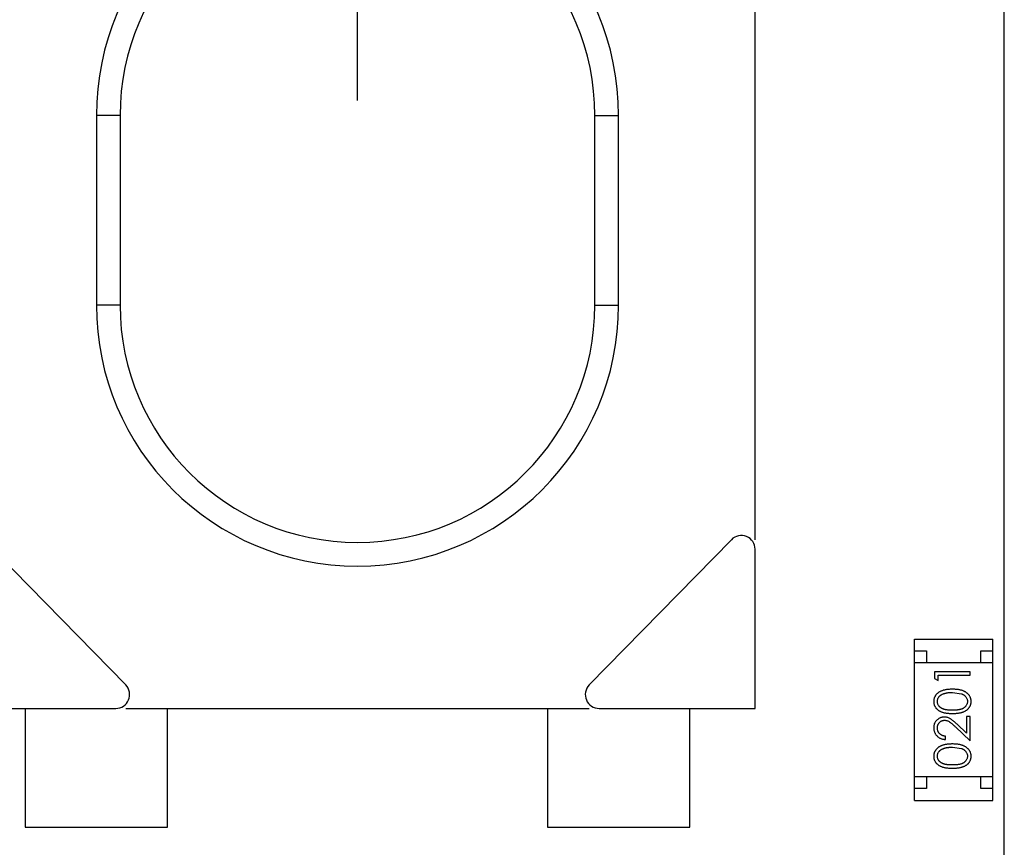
# Model space of a CAD drawing. Header units: millimetres. Extents: x -1 to 131, y 28 to 92.
# Tile 37 of 41: x 122.31 to 126.46, y 55.98 to 59.47. Entities that reach past the tile are written whole.
import ezdxf

# ---------------------------------------------------------------- set-up
doc = ezdxf.new("R2010")
doc.units = ezdxf.units.MM
doc.header["$LTSCALE"] = 1.21
doc.header["$MEASUREMENT"] = 0
doc.header["$PDMODE"] = 3
doc.header["$PDSIZE"] = 0.3125
doc.layers.get('0').update_dxf_attribs({"linetype": 'CONTINUOUS'})
doc.layers.get('DEFPOINTS').update_dxf_attribs({"linetype": 'CONTINUOUS'})
doc.layers.add('Dim', color=3, linetype='CONTINUOUS', lineweight=25)
doc.styles.get("Standard").update_dxf_attribs({"font": 'txt', "width": 0.8})
doc.dimstyles.get("Standard").update_dxf_attribs({"dimtxt": 0.15625, "dimasz": 0.1875, "dimexe": 0.125, "dimexo": 0.0625, "dimgap": 0.09, "dimtad": 0, "dimtih": 1, "dimtoh": 1, "dimzin": 4, "dimdsep": 46, "dimtxsty": 'Standard', "dimblk": '_FILLED', "dimblk1": '_FILLED', "dimblk2": '_FILLED', "dimcen": 0.09, "dimazin": 1, "dimtp": 0.01, "dimtm": 0.01, "dimtfac": 1, "dimtofl": 0, "dimtmove": 0, "dimatfit": 3, "dimldrblk": '_FILLED', "dimfxl": 1, "dimtolj": 1, "dimtzin": 4, "dimarcsym": 0})

# ---------------------------------------------------------------- blocks, each defined once
blk = doc.blocks.new('_FILLED')
at = {"color": 0, "linetype": 'ByBlock'}
blk.add_solid([(0, 0), (-1, 0.1667), (-1, -0.1667)], dxfattribs=at)
blk = doc.blocks.new('*D24')
at = {"color": 0, "linetype": 'ByBlock', "lineweight": -2}
for p, q in [((102.1848, 59.1277), (102.1848, 69.0592)), ((123.7348, 59.1277), (123.7348, 69.0592)), ((102.1848, 68.9342), (111.4032, 68.9342)), ((123.7348, 68.9342), (114.5165, 68.9342))]:
    blk.add_line(p, q, dxfattribs=at)
at = {"layer": 'DEFPOINTS', "color": 0, "linetype": 'ByBlock'}
for p in [(102.1848, 59.0652), (123.7348, 59.0652)]:
    blk.add_point(p, dxfattribs=at)
at = {"color": 0, "linetype": 'ByBlock', "lineweight": -2, "rotation": 180}
blk.add_blockref('_FILLED', (102.1848, 68.9342), dxfattribs=at)
at = {"color": 0, "linetype": 'ByBlock', "lineweight": -2}
blk.add_blockref('_FILLED', (123.7348, 68.9342), dxfattribs=at)
at = {"color": 0, "linetype": 'ByBlock', "lineweight": -2, "insert": (112.9598, 68.9342), "char_height": 1, "attachment_point": 5}
blk.add_mtext('\\A1;21.55', dxfattribs=at)
blk = doc.blocks.new('*D25')
at = {"color": 0, "linetype": 'ByBlock', "lineweight": -2}
for p, q in [((99.4598, 55.5277), (99.4598, 71.01)), ((126.4597, 55.5277), (126.4597, 71.01)), ((99.4598, 70.885), (111.4031, 70.885)), ((126.4597, 70.885), (114.5164, 70.885))]:
    blk.add_line(p, q, dxfattribs=at)
at = {"layer": 'DEFPOINTS', "color": 0, "linetype": 'ByBlock'}
for p in [(99.4598, 55.4652), (126.4597, 55.4652)]:
    blk.add_point(p, dxfattribs=at)
at = {"color": 0, "linetype": 'ByBlock', "lineweight": -2, "rotation": 180}
blk.add_blockref('_FILLED', (99.4598, 70.885), dxfattribs=at)
at = {"color": 0, "linetype": 'ByBlock', "lineweight": -2}
blk.add_blockref('_FILLED', (126.4597, 70.885), dxfattribs=at)
at = {"color": 0, "linetype": 'ByBlock', "lineweight": -2, "insert": (112.9597, 70.885), "char_height": 1, "attachment_point": 5}
blk.add_mtext('\\A1;27.00', dxfattribs=at)

msp = doc.modelspace()

# ---------------------------------------------------------------- linework, layer by layer
at = {"color": 7, "linetype": 'Continuous'}
for p, q in [((125.4098, 57.2767), (125.4098, 60.0537)), ((122.6348, 59.0652), (122.6348, 58.2652)), ((122.7348, 59.0652), (122.6348, 59.0652)), ((122.7348, 59.0652), (122.7348, 58.2652)), ((124.7348, 59.0652), (124.8348, 59.0652)), ((124.7348, 58.2652), (124.7348, 59.0652)), ((124.8348, 58.2652), (124.8348, 59.0652)), ((122.7348, 58.2652), (122.6348, 58.2652)), ((124.7348, 58.2652), (124.8348, 58.2652)), ((122.7585, 56.6641), (122.1597, 57.2767)), ((125.31, 57.2767), (124.7111, 56.6641)), ((125.4098, 56.5652), (125.4098, 57.236)), ((126.0814, 56.8574), (126.4114, 56.8574)), ((126.0814, 56.1774), (126.0814, 56.8574)), ((126.4114, 56.1774), (126.4114, 56.8574)), ((126.0814, 56.8074), (126.1314, 56.8074)), ((126.1314, 56.8074), (126.1314, 56.7574)), ((126.3614, 56.8074), (126.4114, 56.8074)), ((126.3614, 56.7574), (126.3614, 56.8074)), ((126.4114, 56.7574), (126.0814, 56.7574)), ((126.3161, 56.7192), (126.1661, 56.7192)), ((126.1661, 56.7192), (126.1661, 56.6915)), ((126.1815, 56.7057), (126.3161, 56.7057)), ((126.1815, 56.6827), (126.1815, 56.7057)), ((126.3161, 56.7057), (126.3161, 56.7192)), ((126.1661, 56.6915), (126.1815, 56.6827)), ((126.2411, 56.6327), (126.2788, 56.627)), ((122.0598, 56.5652), (122.7169, 56.5652)), ((122.3348, 56.5652), (122.3348, 56.0652)), ((122.7585, 56.5652), (124.7111, 56.5652)), ((122.9348, 56.0652), (122.9348, 56.5652)), ((124.5348, 56.5652), (124.5348, 56.0652)), ((124.7527, 56.5652), (125.4098, 56.5652)), ((125.1348, 56.0652), (125.1348, 56.5652)), ((126.3007, 56.4609), (126.2607, 56.4985)), ((126.3161, 56.5307), (126.3007, 56.5307)), ((126.3007, 56.5307), (126.3007, 56.4609)), ((126.3161, 56.4288), (126.3161, 56.5307)), ((126.254, 56.487), (126.3161, 56.4288)), ((126.2123, 56.4346), (126.2123, 56.448)), ((126.2411, 56.4019), (126.2788, 56.3962)), ((126.4114, 56.2774), (126.0814, 56.2774)), ((126.1314, 56.2774), (126.1314, 56.2274)), ((126.3614, 56.2274), (126.3614, 56.2774)), ((126.1314, 56.2274), (126.0814, 56.2274)), ((126.4114, 56.2274), (126.3614, 56.2274)), ((126.0814, 56.1774), (126.4114, 56.1774)), ((122.3348, 56.0652), (122.9348, 56.0652)), ((124.5348, 56.0652), (125.1348, 56.0652))]:
    msp.add_line(p, q, dxfattribs=at)
for centre, radius, start, end in [((123.7348, 59.0652), 1.1, 0, 180), ((123.7348, 59.0652), 1, 0, 180), ((123.7348, 58.2652), 1.1, 180, 0), ((123.7348, 58.2652), 1, 180, 0), ((125.3516, 57.236), 0.0582, 0, 135.6486), ((122.7169, 56.6234), 0.0582, 270, 44.3514), ((124.7527, 56.6234), 0.0582, 135.6486, 270)]:
    msp.add_arc(centre, radius, start, end, dxfattribs=at)
for points, knots in [([(126.2412, 56.6461), (126.2389, 56.6461), (126.2344, 56.646), (126.2278, 56.6458), (126.2216, 56.6452), (126.2158, 56.6445), (126.2103, 56.6435), (126.2052, 56.6424), (126.2004, 56.6409), (126.196, 56.6394), (126.1919, 56.6375), (126.1881, 56.6356), (126.1845, 56.6335), (126.1812, 56.6313), (126.1782, 56.6288), (126.1754, 56.6263), (126.1729, 56.6236), (126.1707, 56.6207), (126.1687, 56.6177), (126.167, 56.6146), (126.1655, 56.6114), (126.1643, 56.6082), (126.1634, 56.6049), (126.1627, 56.6014), (126.1623, 56.5979), (126.1623, 56.5955), (126.1623, 56.5944)], [0, 0, 0, 0, 0.065278, 0.127205, 0.186168, 0.241675, 0.294115, 0.343609, 0.390387, 0.434463, 0.476646, 0.517002, 0.555936, 0.593716, 0.630057, 0.665601, 0.700745, 0.734917, 0.768681, 0.802087, 0.834849, 0.867433, 0.900138, 0.932806, 0.966212, 1, 1, 1, 1]), ([(126.1777, 56.5948), (126.1777, 56.5964), (126.1779, 56.5997), (126.1791, 56.6046), (126.1813, 56.6092), (126.1836, 56.613), (126.1859, 56.6159), (126.1879, 56.6179), (126.1901, 56.6199), (126.1926, 56.6217), (126.1953, 56.6233), (126.1983, 56.6249), (126.2015, 56.6264), (126.2049, 56.6277), (126.2086, 56.6288), (126.2125, 56.6299), (126.2166, 56.6307), (126.221, 56.6315), (126.2257, 56.632), (126.2306, 56.6324), (126.2358, 56.6326), (126.2393, 56.6326), (126.2411, 56.6327)], [0, 0, 0, 0, 0.059689, 0.119507, 0.181075, 0.246162, 0.279894, 0.314468, 0.350403, 0.387474, 0.426147, 0.466624, 0.508745, 0.553328, 0.600058, 0.649177, 0.700552, 0.754894, 0.811825, 0.871514, 0.934319, 1, 1, 1, 1]), ([(126.32, 56.5944), (126.3199, 56.5955), (126.3199, 56.5979), (126.3195, 56.6014), (126.3188, 56.6049), (126.3179, 56.6082), (126.3167, 56.6115), (126.3152, 56.6147), (126.3135, 56.6178), (126.3115, 56.6208), (126.3092, 56.6237), (126.3067, 56.6264), (126.3039, 56.629), (126.3009, 56.6314), (126.2976, 56.6337), (126.294, 56.6357), (126.2902, 56.6377), (126.2861, 56.6394), (126.2818, 56.6411), (126.277, 56.6424), (126.2719, 56.6435), (126.2665, 56.6445), (126.2606, 56.6452), (126.2545, 56.6458), (126.2479, 56.646), (126.2435, 56.6461), (126.2412, 56.6461)], [0, 0, 0, 0, 0.033824, 0.067298, 0.10028, 0.133019, 0.165736, 0.198792, 0.232372, 0.266409, 0.301016, 0.336196, 0.371972, 0.408574, 0.446394, 0.485225, 0.525372, 0.567224, 0.611081, 0.65775, 0.70702, 0.759235, 0.814484, 0.873227, 0.934937, 1, 1, 1, 1]), ([(126.2788, 56.627), (126.2799, 56.6266), (126.2819, 56.6258), (126.2849, 56.6245), (126.2876, 56.623), (126.2901, 56.6214), (126.2924, 56.6197), (126.2945, 56.6178), (126.2965, 56.6158), (126.2987, 56.613), (126.3011, 56.6093), (126.3031, 56.6046), (126.3044, 56.5998), (126.3045, 56.5965), (126.3046, 56.5948)], [0, 0, 0, 0, 0.075949, 0.148549, 0.218996, 0.286119, 0.351826, 0.416074, 0.478265, 0.540325, 0.660405, 0.774606, 0.887187, 1, 1, 1, 1]), ([(126.1623, 56.5944), (126.1623, 56.5932), (126.1623, 56.5908), (126.1627, 56.5874), (126.1634, 56.584), (126.1643, 56.5807), (126.1655, 56.5775), (126.167, 56.5744), (126.1687, 56.5714), (126.1706, 56.5684), (126.1728, 56.5656), (126.1753, 56.5629), (126.178, 56.5605), (126.181, 56.5581), (126.1842, 56.556), (126.1876, 56.554), (126.1913, 56.5521), (126.1953, 56.5505), (126.1996, 56.549), (126.2043, 56.5477), (126.2094, 56.5466), (126.2149, 56.5457), (126.2209, 56.5451), (126.2273, 56.5445), (126.2341, 56.5442), (126.2388, 56.5442), (126.2412, 56.5442)], [0, 0, 0, 0, 0.033742, 0.066533, 0.099153, 0.13154, 0.164087, 0.196563, 0.229707, 0.263315, 0.297504, 0.331686, 0.366482, 0.4021, 0.438958, 0.476748, 0.515985, 0.556589, 0.599519, 0.645765, 0.695487, 0.748721, 0.805687, 0.866754, 0.931405, 1, 1, 1, 1]), ([(126.2411, 56.5577), (126.2391, 56.5577), (126.2352, 56.5577), (126.2295, 56.5579), (126.2242, 56.5583), (126.2194, 56.5588), (126.2148, 56.5594), (126.2107, 56.5602), (126.2069, 56.5611), (126.2035, 56.5622), (126.2004, 56.5635), (126.1975, 56.5648), (126.1948, 56.5663), (126.1923, 56.568), (126.19, 56.5697), (126.1878, 56.5716), (126.1859, 56.5736), (126.1836, 56.5765), (126.1813, 56.5802), (126.1791, 56.5849), (126.1779, 56.5898), (126.1777, 56.5931), (126.1777, 56.5948)], [0, 0, 0, 0, 0.073302, 0.142286, 0.206253, 0.266017, 0.321612, 0.372532, 0.419497, 0.462398, 0.502825, 0.541489, 0.579034, 0.615143, 0.650298, 0.684912, 0.718701, 0.752189, 0.817245, 0.879117, 0.939613, 1, 1, 1, 1]), ([(126.3046, 56.5948), (126.3045, 56.5932), (126.3043, 56.5898), (126.303, 56.585), (126.301, 56.5802), (126.2986, 56.5765), (126.2963, 56.5736), (126.2944, 56.5716), (126.2922, 56.5697), (126.2899, 56.5679), (126.2874, 56.5663), (126.2847, 56.5648), (126.2818, 56.5634), (126.2787, 56.5622), (126.2752, 56.5611), (126.2715, 56.5602), (126.2673, 56.5594), (126.2628, 56.5587), (126.2579, 56.5583), (126.2527, 56.5579), (126.247, 56.5577), (126.2431, 56.5577), (126.2411, 56.5577)], [0, 0, 0, 0, 0.060034, 0.120278, 0.182348, 0.247919, 0.281641, 0.315701, 0.350322, 0.385703, 0.421819, 0.459196, 0.497866, 0.538301, 0.58121, 0.628183, 0.679403, 0.734699, 0.794074, 0.858416, 0.927049, 1, 1, 1, 1]), ([(126.2412, 56.5442), (126.2436, 56.5442), (126.2482, 56.5442), (126.255, 56.5445), (126.2613, 56.545), (126.2673, 56.5458), (126.2728, 56.5467), (126.2779, 56.5477), (126.2827, 56.5491), (126.287, 56.5506), (126.291, 56.5523), (126.2947, 56.5541), (126.2982, 56.5561), (126.3014, 56.5583), (126.3044, 56.5606), (126.3071, 56.5631), (126.3095, 56.5657), (126.3117, 56.5685), (126.3136, 56.5715), (126.3153, 56.5745), (126.3168, 56.5776), (126.3179, 56.5808), (126.3188, 56.584), (126.3195, 56.5874), (126.3199, 56.5908), (126.3199, 56.5932), (126.32, 56.5944)], [0, 0, 0, 0, 0.068113, 0.132564, 0.193427, 0.250218, 0.303569, 0.353576, 0.400235, 0.443586, 0.484619, 0.524292, 0.56238, 0.599049, 0.63494, 0.669782, 0.704009, 0.737842, 0.771098, 0.803896, 0.836415, 0.868639, 0.900715, 0.933378, 0.966213, 1, 1, 1, 1]), ([(126.2069, 56.5288), (126.2054, 56.5288), (126.2025, 56.5287), (126.1981, 56.5281), (126.194, 56.5271), (126.19, 56.5258), (126.1861, 56.524), (126.1824, 56.5218), (126.1789, 56.5193), (126.1755, 56.5163), (126.1724, 56.5131), (126.1697, 56.5096), (126.1674, 56.5058), (126.1655, 56.5018), (126.164, 56.4976), (126.163, 56.4931), (126.1624, 56.4884), (126.1623, 56.4851), (126.1623, 56.4835)], [0, 0, 0, 0, 0.06271, 0.123347, 0.183401, 0.242828, 0.302097, 0.36242, 0.423725, 0.487032, 0.550491, 0.612709, 0.674265, 0.73617, 0.799211, 0.863483, 0.930525, 1, 1, 1, 1]), ([(126.1777, 56.4828), (126.1777, 56.4839), (126.1777, 56.4861), (126.1782, 56.4894), (126.1789, 56.4925), (126.1799, 56.4954), (126.1811, 56.4983), (126.1827, 56.501), (126.1845, 56.5035), (126.1866, 56.506), (126.1889, 56.5082), (126.1913, 56.5101), (126.1938, 56.5117), (126.1965, 56.5131), (126.1992, 56.5141), (126.2021, 56.5148), (126.205, 56.5153), (126.207, 56.5153), (126.2081, 56.5154)], [0, 0, 0, 0, 0.068027, 0.133505, 0.19695, 0.26027, 0.322741, 0.384982, 0.448465, 0.513424, 0.578224, 0.640011, 0.700094, 0.760067, 0.819012, 0.877878, 0.938035, 1, 1, 1, 1]), ([(126.2607, 56.4985), (126.2591, 56.4999), (126.2562, 56.5027), (126.2518, 56.5066), (126.2477, 56.5102), (126.2438, 56.5134), (126.2402, 56.5162), (126.2368, 56.5187), (126.2336, 56.5208), (126.2298, 56.5231), (126.2251, 56.5254), (126.2192, 56.5274), (126.2131, 56.5286), (126.2089, 56.5287), (126.2069, 56.5288)], [0, 0, 0, 0, 0.09953, 0.192079, 0.277712, 0.357454, 0.429648, 0.495771, 0.555538, 0.608657, 0.707578, 0.804328, 0.901298, 1, 1, 1, 1]), ([(126.2081, 56.5154), (126.2097, 56.5153), (126.2129, 56.5152), (126.2177, 56.5141), (126.2224, 56.5124), (126.2262, 56.5104), (126.2293, 56.5084), (126.232, 56.5065), (126.2349, 56.5042), (126.2382, 56.5015), (126.2417, 56.4984), (126.2456, 56.495), (126.2497, 56.4911), (126.2526, 56.4884), (126.254, 56.487)], [0, 0, 0, 0, 0.088014, 0.174976, 0.2638, 0.355443, 0.406413, 0.465519, 0.533076, 0.609353, 0.693899, 0.787171, 0.889197, 1, 1, 1, 1]), ([(126.1623, 56.4835), (126.1623, 56.4818), (126.1624, 56.4785), (126.1631, 56.4737), (126.1642, 56.4691), (126.1657, 56.4646), (126.1677, 56.4604), (126.1701, 56.4564), (126.173, 56.4526), (126.1763, 56.449), (126.1799, 56.4458), (126.1838, 56.4429), (126.188, 56.4405), (126.1923, 56.4384), (126.197, 56.4368), (126.2019, 56.4357), (126.207, 56.4348), (126.2105, 56.4347), (126.2123, 56.4346)], [0, 0, 0, 0, 0.06445, 0.126725, 0.187421, 0.247417, 0.306749, 0.366595, 0.427749, 0.490235, 0.553031, 0.614805, 0.676505, 0.738096, 0.801021, 0.864897, 0.931209, 1, 1, 1, 1]), ([(126.2123, 56.448), (126.2109, 56.4482), (126.2083, 56.4484), (126.2046, 56.4492), (126.201, 56.4501), (126.1977, 56.4513), (126.1946, 56.4529), (126.1917, 56.4546), (126.1891, 56.4566), (126.1867, 56.4589), (126.1846, 56.4613), (126.1827, 56.4639), (126.1811, 56.4667), (126.1799, 56.4696), (126.1789, 56.4727), (126.1782, 56.476), (126.1777, 56.4793), (126.1777, 56.4816), (126.1777, 56.4828)], [0, 0, 0, 0, 0.073648, 0.143686, 0.210962, 0.275557, 0.338064, 0.399311, 0.4594, 0.51934, 0.579024, 0.637809, 0.695959, 0.754122, 0.813113, 0.873453, 0.935561, 1, 1, 1, 1]), ([(126.2412, 56.4154), (126.2389, 56.4153), (126.2344, 56.4153), (126.2278, 56.415), (126.2216, 56.4144), (126.2158, 56.4137), (126.2103, 56.4127), (126.2052, 56.4116), (126.2004, 56.4102), (126.196, 56.4086), (126.1919, 56.4068), (126.1881, 56.4049), (126.1845, 56.4027), (126.1812, 56.4005), (126.1782, 56.3981), (126.1754, 56.3955), (126.1729, 56.3928), (126.1707, 56.3899), (126.1687, 56.3869), (126.167, 56.3838), (126.1655, 56.3807), (126.1643, 56.3774), (126.1634, 56.3741), (126.1627, 56.3707), (126.1623, 56.3671), (126.1623, 56.3648), (126.1623, 56.3636)], [0, 0, 0, 0, 0.065278, 0.127205, 0.186168, 0.241675, 0.294115, 0.343609, 0.390387, 0.434463, 0.476646, 0.517002, 0.555936, 0.593716, 0.630057, 0.665601, 0.700745, 0.734917, 0.768681, 0.802087, 0.834849, 0.867433, 0.900138, 0.932806, 0.966212, 1, 1, 1, 1]), ([(126.32, 56.3636), (126.3199, 56.3648), (126.3199, 56.3672), (126.3195, 56.3707), (126.3188, 56.3741), (126.3179, 56.3775), (126.3167, 56.3807), (126.3152, 56.3839), (126.3135, 56.387), (126.3115, 56.39), (126.3092, 56.3929), (126.3067, 56.3956), (126.3039, 56.3982), (126.3009, 56.4006), (126.2976, 56.4029), (126.294, 56.405), (126.2902, 56.4069), (126.2861, 56.4087), (126.2818, 56.4103), (126.277, 56.4116), (126.2719, 56.4128), (126.2665, 56.4137), (126.2606, 56.4144), (126.2545, 56.415), (126.2479, 56.4153), (126.2435, 56.4153), (126.2412, 56.4154)], [0, 0, 0, 0, 0.033824, 0.067298, 0.10028, 0.133019, 0.165736, 0.198792, 0.232372, 0.266409, 0.301016, 0.336196, 0.371972, 0.408574, 0.446394, 0.485225, 0.525372, 0.567224, 0.611081, 0.65775, 0.70702, 0.759235, 0.814484, 0.873227, 0.934937, 1, 1, 1, 1]), ([(126.1777, 56.364), (126.1777, 56.3657), (126.1779, 56.369), (126.1791, 56.3738), (126.1813, 56.3785), (126.1836, 56.3822), (126.1859, 56.3851), (126.1879, 56.3871), (126.1901, 56.3891), (126.1926, 56.3909), (126.1953, 56.3926), (126.1983, 56.3941), (126.2015, 56.3956), (126.2049, 56.3969), (126.2086, 56.3981), (126.2125, 56.3991), (126.2166, 56.3999), (126.221, 56.4007), (126.2257, 56.4012), (126.2306, 56.4016), (126.2358, 56.4018), (126.2393, 56.4019), (126.2411, 56.4019)], [0, 0, 0, 0, 0.059689, 0.119507, 0.181075, 0.246162, 0.279894, 0.314468, 0.350403, 0.387474, 0.426147, 0.466624, 0.508745, 0.553328, 0.600058, 0.649177, 0.700552, 0.754894, 0.811825, 0.871514, 0.934319, 1, 1, 1, 1]), ([(126.2788, 56.3962), (126.2799, 56.3958), (126.2819, 56.3951), (126.2849, 56.3937), (126.2876, 56.3923), (126.2901, 56.3907), (126.2924, 56.3889), (126.2945, 56.3871), (126.2965, 56.3851), (126.2987, 56.3823), (126.3011, 56.3786), (126.3031, 56.3739), (126.3044, 56.369), (126.3045, 56.3657), (126.3046, 56.364)], [0, 0, 0, 0, 0.075949, 0.148549, 0.218996, 0.286119, 0.351826, 0.416074, 0.478265, 0.540325, 0.660405, 0.774606, 0.887187, 1, 1, 1, 1]), ([(126.1623, 56.3636), (126.1623, 56.3624), (126.1623, 56.3601), (126.1627, 56.3566), (126.1634, 56.3532), (126.1643, 56.35), (126.1655, 56.3467), (126.167, 56.3436), (126.1687, 56.3406), (126.1706, 56.3376), (126.1728, 56.3348), (126.1753, 56.3322), (126.178, 56.3297), (126.181, 56.3274), (126.1842, 56.3252), (126.1876, 56.3232), (126.1913, 56.3214), (126.1953, 56.3197), (126.1996, 56.3182), (126.2043, 56.3169), (126.2094, 56.3158), (126.2149, 56.315), (126.2209, 56.3143), (126.2273, 56.3138), (126.2341, 56.3135), (126.2388, 56.3134), (126.2412, 56.3134)], [0, 0, 0, 0, 0.033742, 0.066533, 0.099153, 0.13154, 0.164087, 0.196563, 0.229707, 0.263315, 0.297504, 0.331686, 0.366482, 0.4021, 0.438958, 0.476748, 0.515985, 0.556589, 0.599519, 0.645765, 0.695487, 0.748721, 0.805687, 0.866754, 0.931405, 1, 1, 1, 1]), ([(126.2411, 56.3269), (126.2391, 56.3269), (126.2352, 56.3269), (126.2295, 56.3272), (126.2242, 56.3275), (126.2194, 56.328), (126.2148, 56.3286), (126.2107, 56.3295), (126.2069, 56.3304), (126.2035, 56.3315), (126.2004, 56.3327), (126.1975, 56.3341), (126.1948, 56.3356), (126.1923, 56.3372), (126.19, 56.3389), (126.1878, 56.3408), (126.1859, 56.3428), (126.1836, 56.3457), (126.1813, 56.3494), (126.1791, 56.3541), (126.1779, 56.3591), (126.1777, 56.3624), (126.1777, 56.364)], [0, 0, 0, 0, 0.073302, 0.142286, 0.206253, 0.266017, 0.321612, 0.372532, 0.419497, 0.462398, 0.502825, 0.541489, 0.579034, 0.615143, 0.650298, 0.684912, 0.718701, 0.752189, 0.817245, 0.879117, 0.939613, 1, 1, 1, 1]), ([(126.3046, 56.364), (126.3045, 56.3624), (126.3043, 56.3591), (126.303, 56.3542), (126.301, 56.3495), (126.2986, 56.3457), (126.2963, 56.3429), (126.2944, 56.3408), (126.2922, 56.3389), (126.2899, 56.3371), (126.2874, 56.3355), (126.2847, 56.334), (126.2818, 56.3327), (126.2787, 56.3314), (126.2752, 56.3303), (126.2715, 56.3294), (126.2673, 56.3287), (126.2628, 56.328), (126.2579, 56.3275), (126.2527, 56.3272), (126.247, 56.3269), (126.2431, 56.3269), (126.2411, 56.3269)], [0, 0, 0, 0, 0.060034, 0.120278, 0.182348, 0.247919, 0.281641, 0.315701, 0.350322, 0.385703, 0.421819, 0.459196, 0.497866, 0.538301, 0.58121, 0.628183, 0.679403, 0.734699, 0.794074, 0.858416, 0.927049, 1, 1, 1, 1]), ([(126.2412, 56.3134), (126.2436, 56.3134), (126.2482, 56.3135), (126.255, 56.3138), (126.2613, 56.3143), (126.2673, 56.315), (126.2728, 56.3159), (126.2779, 56.317), (126.2827, 56.3183), (126.287, 56.3198), (126.291, 56.3215), (126.2947, 56.3233), (126.2982, 56.3254), (126.3014, 56.3275), (126.3044, 56.3298), (126.3071, 56.3323), (126.3095, 56.335), (126.3117, 56.3378), (126.3136, 56.3407), (126.3153, 56.3437), (126.3168, 56.3468), (126.3179, 56.35), (126.3188, 56.3533), (126.3195, 56.3566), (126.3199, 56.3601), (126.3199, 56.3624), (126.32, 56.3636)], [0, 0, 0, 0, 0.068113, 0.132564, 0.193427, 0.250218, 0.303569, 0.353576, 0.400235, 0.443586, 0.484619, 0.524292, 0.56238, 0.599049, 0.63494, 0.669782, 0.704009, 0.737842, 0.771098, 0.803896, 0.836415, 0.868639, 0.900715, 0.933378, 0.966213, 1, 1, 1, 1])]:
    msp.add_open_spline(points, degree=3, knots=knots, dxfattribs=at)

# ---------------------------------------------------------------- dimensions: what is measured, and where the dimension line sits
at = {"layer": 'Dim'}
for base, p1, p2, picture, middle in [((126.4597, 70.885), (99.4598, 55.4652), (126.4597, 55.4652), '*D25', (112.9597, 70.885)), ((123.7348, 68.9342), (102.1848, 59.0652), (123.7348, 59.0652), '*D24', (112.9598, 68.9342))]:
    dim = msp.add_linear_dim(base=base, p1=p1, p2=p2, dimstyle='Standard', override={"dimtxt": 1, "dimasz": 1, "dimtih": 0, "dimtoh": 0, "dimzin": 0, "dimcen": 0.198, "dimadec": 0, "dimazin": 0, "dimtp": 0, "dimtm": 0, "dimtdec": 4, "dimtzin": 0}, dxfattribs=at)
    dim.commit()
    dim.dimension.update_dxf_attribs({"geometry": picture, "text_midpoint": middle})

doc.saveas('drawing.dxf')
